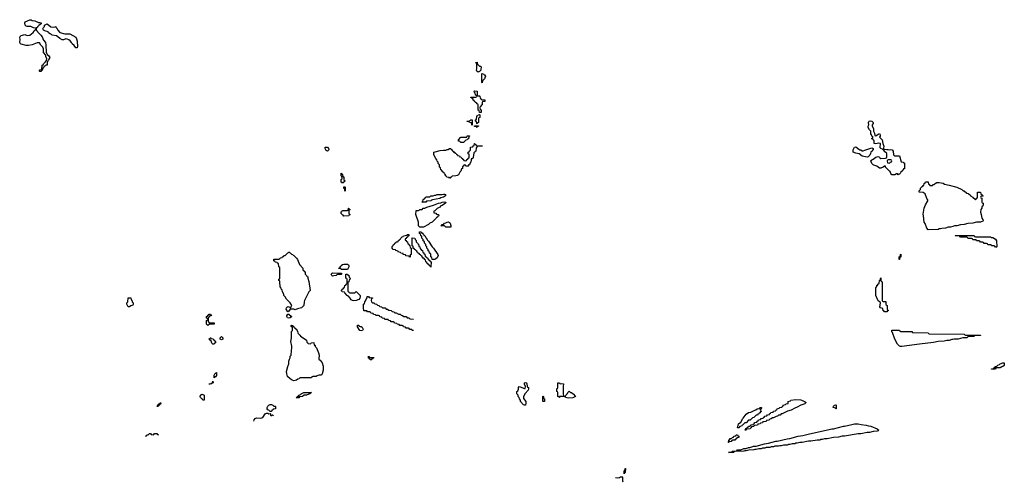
# Model space of a CAD drawing. Header units: inches. Extents: x 2550115 to 2887259, y 311850 to 494471.
# Tile 39 of 115: x 2728688 to 2744494, y 362070 to 369499. Entities that reach past the tile are written whole.
import ezdxf

# ---------------------------------------------------------------- set-up
doc = ezdxf.new("R2010")
doc.units = ezdxf.units.IN
doc.header["$MEASUREMENT"] = 0
for name, color, linetype in [('C7326', 7, 'Continuous'), ('C7336', 7, 'Continuous'), ('C7346', 7, 'Continuous')]:
    doc.layers.add(name, color=color, linetype=linetype)

msp = doc.modelspace()

# ---------------------------------------------------------------- linework, layer by layer
at = {"layer": 'C7326', "color": 6}
for points in [[(2728990, 369454), (2729010, 369456), (2729034, 369450), (2729034, 369430), (2729017, 369423), (2728995, 369405), (2728975, 369385), (2728970, 369368), (2728954, 369366), (2728953, 369333), (2728970, 369322), (2728981, 369301), (2729030, 369250), (2729050, 369221), (2729072, 369172), (2729103, 369130), (2729110, 369090), (2729115, 368975), (2729121, 368961), (2729131, 368949), (2729134, 368934), (2729150, 368922), (2729171, 368890), (2729155, 368865), (2729150, 368848), (2729141, 368839), (2729131, 368810), (2729131, 368770), (2729112, 368768), (2729098, 368762), (2729094, 368750), (2729074, 368746), (2729070, 368726), (2729058, 368722), (2729050, 368686), (2729038, 368682), (2729030, 368668), (2729010, 368666), (2729006, 368670), (2729006, 368690), (2729010, 368694), (2729042, 368698), (2729049, 368770), (2729067, 368773), (2729070, 368792), (2729100, 368820), (2729116, 368844), (2729122, 368870), (2729110, 368906), (2729109, 368929), (2729069, 368970), (2729069, 369030), (2729058, 369058), (2729029, 369090), (2729006, 369126), (2728990, 369129), (2728970, 369129), (2728890, 369093), (2728830, 369084), (2728790, 369086), (2728710, 369104), (2728699, 369110), (2728688, 369130), (2728696, 369184), (2728692, 369210), (2728697, 369230), (2728710, 369243), (2728770, 369261), (2728810, 369245), (2728849, 369251), (2728905, 369295), (2728923, 369317), (2728930, 369334), (2728942, 369338), (2728946, 369350), (2728942, 369362), (2728910, 369368), (2728869, 369389), (2728810, 369389), (2728790, 369395), (2728775, 369410), (2728768, 369450), (2728776, 369464), (2728850, 369499), (2728870, 369498), (2728890, 369485), (2728930, 369481)], [(2729230, 369381), (2729256, 369384), (2729270, 369391), (2729274, 369370), (2729284, 369364), (2729302, 369330), (2729335, 369295), (2729410, 369271), (2729430, 369274), (2729492, 369270), (2729590, 369217), (2729602, 369190), (2729610, 369154), (2729616, 369070), (2729610, 369046), (2729590, 369049), (2729563, 369083), (2729530, 369110), (2729521, 369130), (2729499, 369159), (2729476, 369176), (2729450, 369187), (2729430, 369189), (2729390, 369173), (2729370, 369175), (2729330, 369196), (2729301, 369221), (2729277, 369237), (2729209, 369250), (2729200, 369260), (2729175, 369270), (2729149, 369290), (2729145, 369305), (2729090, 369319), (2729068, 369330), (2729062, 369350), (2729070, 369374), (2729086, 369390), (2729086, 369410), (2729130, 369431), (2729190, 369385)]]:
    msp.add_lwpolyline(points, close=True, dxfattribs=at)
at = {"layer": 'C7336', "color": 6}
for points in [[(2736050, 368658), (2736028, 368670), (2736022, 368690), (2736029, 368710), (2736027, 368787), (2736022, 368802), (2736010, 368806), (2736010, 368812), (2736030, 368814), (2736034, 368810), (2736038, 368778), (2736050, 368774), (2736070, 368752), (2736092, 368750), (2736098, 368730), (2736091, 368710), (2736091, 368689), (2736070, 368666)], [(2736110, 368486), (2736106, 368490), (2736106, 368630), (2736110, 368634), (2736134, 368630), (2736138, 368618), (2736150, 368614), (2736158, 368598), (2736172, 368590), (2736158, 368582), (2736150, 368548), (2736130, 368526), (2736118, 368522)], [(2736110, 368214), (2736150, 368214), (2736154, 368210), (2736153, 368187), (2736118, 368182), (2736114, 368170), (2736114, 368130), (2736098, 368122), (2736093, 368107), (2736078, 368102), (2736074, 368090), (2736078, 368058), (2736094, 368050), (2736094, 368010), (2736090, 368006), (2736067, 368007), (2736062, 368042), (2736048, 368048), (2736046, 368130), (2736042, 368142), (2736030, 368146), (2736022, 368162), (2736006, 368170), (2736002, 368182), (2735990, 368186), (2735982, 368202), (2735970, 368206), (2735966, 368226), (2735950, 368228), (2735946, 368246), (2735928, 368250), (2735930, 368254), (2736010, 368254), (2736022, 368258), (2736026, 368270), (2736022, 368282), (2736007, 368287), (2736002, 368322), (2735988, 368328), (2735986, 368350), (2735990, 368354), (2736033, 368353), (2736034, 368290), (2736038, 368278), (2736070, 368274), (2736074, 368270), (2736078, 368238), (2736093, 368233), (2736098, 368218)], [(2736030, 367826), (2736026, 367830), (2736022, 367862), (2736006, 367870), (2736006, 367890), (2736022, 367898), (2736027, 367953), (2736042, 367958), (2736047, 367973), (2736070, 367974), (2736074, 367970), (2736072, 367928), (2736058, 367922), (2736054, 367910), (2736054, 367850), (2736038, 367842)], [(2735950, 367806), (2735946, 367810), (2735942, 367842), (2735910, 367846), (2735902, 367862), (2735870, 367866), (2735866, 367870), (2735907, 367873), (2735922, 367878), (2735930, 367892), (2735953, 367893), (2735954, 367810)], [(2736030, 367766), (2736022, 367782), (2735990, 367786), (2735987, 367793), (2736053, 367793), (2736053, 367787), (2736038, 367782)], [(2736030, 367474), (2736110, 367474), (2736114, 367470), (2736110, 367468), (2736053, 367467), (2736038, 367462), (2736034, 367450), (2736018, 367442), (2736010, 367386), (2735998, 367382), (2735994, 367370), (2735978, 367362), (2735970, 367286), (2735950, 367266), (2735938, 367262), (2735933, 367247), (2735932, 367210), (2735918, 367202), (2735910, 367168), (2735894, 367166), (2735894, 367154), (2735888, 367148), (2735850, 367146), (2735842, 367162), (2735830, 367166), (2735818, 367162), (2735813, 367147), (2735798, 367142), (2735794, 367110), (2735778, 367102), (2735770, 367066), (2735752, 367048), (2735731, 367010), (2735710, 366995), (2735690, 366989), (2735633, 366987), (2735610, 366966), (2735598, 366962), (2735590, 366948), (2735582, 366962), (2735546, 366970), (2735542, 366982), (2735526, 366990), (2735526, 367010), (2735507, 367027), (2735502, 367042), (2735487, 367047), (2735482, 367062), (2735467, 367067), (2735462, 367082), (2735447, 367087), (2735442, 367122), (2735426, 367130), (2735426, 367170), (2735407, 367187), (2735406, 367210), (2735388, 367228), (2735386, 367250), (2735368, 367268), (2735335, 367330), (2735338, 367370), (2735439, 367399), (2735490, 367406), (2735530, 367402), (2735552, 367412), (2735568, 367412), (2735586, 367430), (2735610, 367431), (2735613, 367413), (2735630, 367411), (2735633, 367393), (2735652, 367390), (2735654, 367374), (2735672, 367370), (2735674, 367354), (2735694, 367350), (2735698, 367338), (2735714, 367330), (2735718, 367318), (2735750, 367312), (2735754, 367294), (2735774, 367290), (2735778, 367278), (2735794, 367270), (2735798, 367258), (2735813, 367253), (2735818, 367238), (2735850, 367234), (2735862, 367238), (2735867, 367253), (2735882, 367258), (2735887, 367273), (2735902, 367278), (2735906, 367290), (2735906, 367330), (2735902, 367342), (2735887, 367347), (2735886, 367370), (2735902, 367378), (2735910, 367394), (2735922, 367398), (2735926, 367410), (2735926, 367450), (2735930, 367454), (2735962, 367458), (2735967, 367473), (2735982, 367478), (2735987, 367513), (2735993, 367513), (2735998, 367498), (2736013, 367493), (2736018, 367478)], [(2735810, 367528), (2735769, 367529), (2735747, 367547), (2735730, 367548), (2735730, 367572), (2735769, 367611), (2735866, 367614), (2735870, 367632), (2735910, 367634), (2735910, 367626), (2735898, 367622), (2735893, 367587), (2735878, 367582), (2735872, 367568), (2735850, 367566)], [(2733630, 367389), (2733610, 367398), (2733590, 367428), (2733590, 367452), (2733630, 367452), (2733645, 367430), (2733650, 367408)], [(2733870, 366866), (2733866, 366886), (2733846, 366890), (2733850, 366934), (2733862, 366938), (2733866, 366950), (2733862, 366982), (2733846, 366990), (2733846, 367030), (2733850, 367034), (2733858, 367018), (2733870, 367014), (2733878, 366978), (2733890, 366974), (2733893, 366933), (2733898, 366918), (2733911, 366910), (2733898, 366902), (2733893, 366887), (2733878, 366882)], [(2733910, 366746), (2733906, 366786), (2733889, 366790), (2733890, 366814), (2733910, 366814), (2733914, 366810), (2733914, 366750)], [(2735110, 366166), (2735090, 366186), (2735089, 366250), (2735049, 366371), (2735050, 366434), (2735090, 366434), (2735102, 366438), (2735110, 366452), (2735147, 366453), (2735166, 366470), (2735190, 366472), (2735226, 366490), (2735330, 366521), (2735410, 366550), (2735450, 366559), (2735470, 366570), (2735510, 366575), (2735530, 366571), (2735522, 366550), (2735470, 366515), (2735451, 366509), (2735430, 366488), (2735392, 366468), (2735353, 366427), (2735338, 366422), (2735334, 366410), (2735338, 366398), (2735370, 366394), (2735378, 366378), (2735413, 366373), (2735414, 366350), (2735398, 366342), (2735394, 366330), (2735378, 366322), (2735374, 366310), (2735312, 366250), (2735271, 366229), (2735252, 366210), (2735170, 366169)], [(2735150, 366566), (2735146, 366570), (2735162, 366578), (2735167, 366613), (2735182, 366618), (2735187, 366633), (2735202, 366638), (2735208, 366652), (2735270, 366654), (2735289, 366671), (2735328, 366672), (2735350, 366682), (2735370, 366682), (2735390, 366691), (2735468, 366692), (2735490, 366698), (2735510, 366698), (2735522, 366690), (2735525, 366670), (2735490, 366650), (2735450, 366639), (2735430, 366629), (2735316, 366604), (2735301, 366599), (2735290, 366589), (2735233, 366587), (2735218, 366582), (2735210, 366569)], [(2733890, 366346), (2733882, 366362), (2733870, 366366), (2733850, 366386), (2733847, 366413), (2733862, 366418), (2733866, 366430), (2733873, 366433), (2733950, 366434), (2733962, 366438), (2733966, 366470), (2733970, 366474), (2733978, 366458), (2733991, 366450), (2733978, 366442), (2733974, 366430), (2733974, 366390), (2733978, 366378), (2733990, 366374), (2733990, 366366), (2733978, 366362), (2733970, 366348)], [(2735610, 366166), (2735530, 366168), (2735510, 366186), (2735446, 366190), (2735462, 366198), (2735466, 366210), (2735490, 366212), (2735508, 366230), (2735530, 366236), (2735550, 366250), (2735570, 366251), (2735590, 366241), (2735597, 366230), (2735610, 366194)], [(2735307, 365647), (2735302, 365682), (2735286, 365690), (2735286, 365730), (2735282, 365742), (2735267, 365747), (2735262, 365782), (2735247, 365787), (2735246, 365810), (2735226, 365830), (2735226, 365850), (2735206, 365870), (2735206, 365890), (2735188, 365908), (2735186, 365930), (2735166, 365950), (2735166, 365970), (2735146, 365990), (2735142, 366022), (2735130, 366026), (2735122, 366062), (2735108, 366068), (2735107, 366093), (2735134, 366090), (2735138, 366078), (2735150, 366074), (2735158, 366058), (2735170, 366054), (2735174, 366034), (2735190, 366032), (2735211, 365990), (2735231, 365971), (2735236, 365956), (2735250, 365942), (2735311, 365850), (2735330, 365830), (2735399, 365730), (2735406, 365710), (2735390, 365673), (2735370, 365657), (2735350, 365649)], [(2734950, 365686), (2734942, 365702), (2734890, 365708), (2734882, 365722), (2734846, 365730), (2734842, 365742), (2734806, 365750), (2734802, 365762), (2734766, 365770), (2734762, 365782), (2734726, 365790), (2734722, 365802), (2734686, 365810), (2734669, 365830), (2734670, 365854), (2734685, 365875), (2734689, 365890), (2734703, 365897), (2734710, 365911), (2734727, 365913), (2734730, 365931), (2734748, 365932), (2734762, 365938), (2734766, 365950), (2734782, 365958), (2734786, 365970), (2734802, 365978), (2734806, 365990), (2734826, 366010), (2734842, 366018), (2734849, 366030), (2734902, 366038), (2734910, 366051), (2734934, 366050), (2734934, 366030), (2734918, 366022), (2734913, 366007), (2734898, 366002), (2734893, 365987), (2734878, 365982), (2734874, 365970), (2734878, 365958), (2734893, 365953), (2734898, 365938), (2734913, 365933), (2734918, 365898), (2734933, 365893), (2734938, 365878), (2734953, 365873), (2734958, 365838), (2734974, 365830), (2734972, 365730), (2734958, 365722), (2734954, 365690)], [(2735290, 365526), (2735282, 365542), (2735267, 365547), (2735262, 365562), (2735250, 365566), (2735242, 365582), (2735226, 365590), (2735222, 365602), (2735206, 365610), (2735202, 365642), (2735190, 365646), (2735182, 365662), (2735170, 365666), (2735162, 365682), (2735150, 365686), (2735142, 365702), (2735126, 365710), (2735122, 365722), (2735110, 365726), (2735102, 365742), (2735086, 365750), (2735082, 365762), (2735070, 365766), (2735062, 365782), (2735046, 365790), (2735042, 365802), (2735027, 365807), (2735022, 365822), (2735007, 365827), (2735002, 365862), (2734986, 365870), (2734986, 365970), (2734990, 365994), (2735031, 365991), (2735034, 365970), (2735052, 365952), (2735054, 365930), (2735074, 365910), (2735078, 365898), (2735092, 365892), (2735098, 365858), (2735114, 365850), (2735118, 365818), (2735130, 365814), (2735138, 365798), (2735154, 365790), (2735158, 365758), (2735173, 365753), (2735178, 365738), (2735193, 365733), (2735198, 365698), (2735213, 365693), (2735218, 365678), (2735233, 365673), (2735238, 365658), (2735253, 365653), (2735258, 365638), (2735273, 365633), (2735278, 365618), (2735293, 365613)], [(2733110, 364842), (2733089, 364849), (2733031, 364849), (2733010, 364818), (2732990, 364808), (2732966, 364850), (2732970, 364872), (2732990, 364891), (2733022, 364882), (2733030, 364874), (2733042, 364878), (2733055, 364910), (2733029, 364950), (2732969, 365010), (2732949, 365049), (2732929, 365070), (2732928, 365090), (2732908, 365130), (2732902, 365162), (2732890, 365166), (2732886, 365190), (2732868, 365208), (2732866, 365290), (2732862, 365302), (2732846, 365310), (2732847, 365333), (2732862, 365338), (2732866, 365350), (2732866, 365510), (2732862, 365522), (2732848, 365528), (2732842, 365582), (2732827, 365587), (2732822, 365602), (2732790, 365606), (2732782, 365622), (2732767, 365627), (2732766, 365650), (2732770, 365654), (2732850, 365654), (2732862, 365658), (2732867, 365673), (2732902, 365678), (2732907, 365693), (2732922, 365698), (2732930, 365714), (2732950, 365714), (2732990, 365754), (2733002, 365758), (2733010, 365772), (2733018, 365758), (2733030, 365754), (2733052, 365732), (2733071, 365730), (2733078, 365718), (2733090, 365711), (2733130, 365671), (2733146, 365650), (2733181, 365570), (2733231, 365510), (2733234, 365474), (2733250, 365472), (2733254, 365454), (2733270, 365452), (2733272, 365412), (2733294, 365390), (2733298, 365378), (2733311, 365370), (2733311, 365350), (2733330, 365294), (2733350, 365150), (2733331, 365129), (2733261, 364990), (2733253, 364967), (2733247, 364910), (2733210, 364874), (2733150, 364858)], [(2733950, 365486), (2733850, 365488), (2733842, 365502), (2733810, 365506), (2733806, 365510), (2733826, 365514), (2733830, 365534), (2733842, 365538), (2733846, 365550), (2733870, 365565), (2733890, 365571), (2733950, 365571), (2733964, 365564), (2733972, 365550), (2733970, 365528)], [(2733710, 365382), (2733698, 365390), (2733690, 365410), (2733710, 365434), (2733854, 365430), (2733854, 365410), (2733850, 365406), (2733790, 365406), (2733778, 365402), (2733770, 365389), (2733732, 365388)], [(2733990, 365114), (2734070, 365114), (2734090, 365132), (2734151, 365070), (2734155, 365050), (2734150, 365025), (2734130, 365006), (2734090, 364989), (2734050, 364986), (2734030, 364989), (2734010, 365001), (2733981, 365041), (2733969, 365050), (2733963, 365063), (2733946, 365070), (2733906, 365110), (2733902, 365122), (2733866, 365130), (2733862, 365142), (2733846, 365150), (2733862, 365158), (2733866, 365170), (2733882, 365178), (2733890, 365194), (2733902, 365198), (2733908, 365232), (2733922, 365238), (2733927, 365253), (2733942, 365258), (2733946, 365270), (2733946, 365330), (2733942, 365342), (2733926, 365350), (2733926, 365410), (2733930, 365414), (2733950, 365414), (2733958, 365398), (2733970, 365394), (2733978, 365358), (2733990, 365354), (2733991, 365349), (2733990, 365326), (2733978, 365322), (2733972, 365290), (2733958, 365282), (2733954, 365270), (2733954, 365150), (2733958, 365138), (2733974, 365130), (2733978, 365118)], [(2730450, 364888), (2730429, 364890), (2730409, 364930), (2730410, 364954), (2730426, 364970), (2730430, 365034), (2730472, 365030), (2730478, 364998), (2730490, 364994), (2730496, 364970), (2730511, 364950), (2730510, 364926), (2730504, 364916), (2730490, 364908), (2730470, 364906)], [(2731710, 364588), (2731688, 364610), (2731688, 364670), (2731702, 364678), (2731706, 364690), (2731702, 364702), (2731688, 364708), (2731688, 364730), (2731702, 364738), (2731710, 364754), (2731722, 364758), (2731726, 364770), (2731750, 364772), (2731758, 364758), (2731774, 364750), (2731770, 364746), (2731738, 364742), (2731730, 364726), (2731718, 364722), (2731713, 364707), (2731713, 364653), (2731732, 364632), (2731810, 364631), (2731811, 364610), (2731733, 364607)], [(2733010, 364705), (2732989, 364709), (2732980, 364720), (2732975, 364730), (2732976, 364744), (2732990, 364772), (2733010, 364772), (2733050, 364731), (2733050, 364728), (2733030, 364709)], [(2733350, 364294), (2733362, 364298), (2733368, 364312), (2733410, 364314), (2733414, 364274), (2733430, 364272), (2733431, 364251), (2733450, 364232), (2733487, 364150), (2733494, 364110), (2733491, 364051), (2733498, 364038), (2733510, 364031), (2733546, 363990), (2733557, 363937), (2733561, 363870), (2733545, 363810), (2733531, 363789), (2733490, 363789), (2733461, 363779), (2733449, 363769), (2733393, 363767), (2733378, 363762), (2733374, 363750), (2733367, 363747), (2733193, 363747), (2733178, 363742), (2733174, 363730), (2733153, 363727), (2733130, 363709), (2733090, 363702), (2733062, 363710), (2733029, 363730), (2732989, 363770), (2732974, 363810), (2732969, 363850), (2732990, 363932), (2733006, 363974), (2733010, 364014), (2733018, 364050), (2733029, 364071), (2733030, 364094), (2733047, 364113), (2733049, 364189), (2733056, 364230), (2733056, 364256), (2733041, 364330), (2733054, 364390), (2733049, 364490), (2733068, 364510), (2733067, 364547), (2733062, 364562), (2733048, 364570), (2733046, 364590), (2733050, 364594), (2733072, 364590), (2733074, 364574), (2733091, 364570), (2733093, 364553), (2733110, 364551), (2733117, 364537), (2733130, 364531), (2733150, 364494), (2733151, 364471), (2733160, 364460), (2733178, 364438), (2733190, 364431), (2733198, 364418), (2733272, 364370), (2733292, 364350), (2733298, 364318), (2733314, 364310), (2733318, 364298)], [(2734152, 364572), (2734168, 364572), (2734184, 364564), (2734202, 364530), (2734190, 364509), (2734170, 364502), (2734150, 364509), (2734110, 364566), (2734110, 364592), (2734130, 364594), (2734138, 364578)], [(2731790, 364286), (2731770, 364306), (2731762, 364342), (2731750, 364346), (2731742, 364362), (2731730, 364366), (2731730, 364374), (2731742, 364378), (2731746, 364390), (2731754, 364390), (2731758, 364378), (2731792, 364372), (2731798, 364358), (2731814, 364350), (2731818, 364338), (2731833, 364333), (2731832, 364310), (2731814, 364306), (2731810, 364288)], [(2731930, 364358), (2731907, 364367), (2731908, 364390), (2731926, 364410), (2731930, 364411), (2731950, 364392), (2731950, 364366)], [(2734330, 364029), (2734326, 364030), (2734322, 364042), (2734306, 364050), (2734302, 364062), (2734290, 364066), (2734290, 364094), (2734298, 364078), (2734310, 364074), (2734373, 364073), (2734370, 364066), (2734358, 364062), (2734354, 364050), (2734334, 364046)], [(2731810, 363749), (2731808, 363790), (2731818, 363810), (2731830, 363822), (2731838, 363822), (2731850, 363832), (2731850, 363786), (2731830, 363766), (2731818, 363762)], [(2731730, 363646), (2731729, 363650), (2731748, 363652), (2731762, 363658), (2731766, 363670), (2731786, 363674), (2731790, 363692), (2731794, 363670), (2731778, 363662), (2731770, 363649)], [(2736790, 363308), (2736776, 363316), (2736730, 363366), (2736727, 363387), (2736709, 363409), (2736708, 363430), (2736689, 363449), (2736688, 363470), (2736669, 363490), (2736668, 363510), (2736668, 363530), (2736682, 363538), (2736696, 363564), (2736698, 363590), (2736708, 363610), (2736721, 363601), (2736790, 363574), (2736802, 363578), (2736808, 363610), (2736790, 363646), (2736789, 363669), (2736810, 363673), (2736822, 363670), (2736830, 363654), (2736832, 363612), (2736838, 363598), (2736854, 363590), (2736854, 363570), (2736852, 363550), (2736803, 363497), (2736773, 363450), (2736776, 363416), (2736811, 363370), (2736813, 363347), (2736810, 363308)], [(2737370, 363654), (2737390, 363658), (2737418, 363650), (2737411, 363610), (2737412, 363492), (2737418, 363458), (2737450, 363454), (2737463, 363477), (2737483, 363497), (2737489, 363511), (2737510, 363532), (2737532, 363512), (2737550, 363511), (2737558, 363498), (2737572, 363490), (2737611, 363450), (2737570, 363429), (2737490, 363422), (2737448, 363430), (2737446, 363446), (2737430, 363448), (2737354, 363446), (2737354, 363434), (2737346, 363430), (2737342, 363442), (2737328, 363450), (2737326, 363510), (2737322, 363522), (2737309, 363530), (2737309, 363571), (2737322, 363578), (2737326, 363590), (2737326, 363670), (2737354, 363670), (2737358, 363658)], [(2731650, 363388), (2731630, 363389), (2731623, 363403), (2731610, 363409), (2731589, 363430), (2731584, 363450), (2731589, 363470), (2731610, 363485), (2731630, 363482), (2731651, 363471)], [(2733130, 363426), (2733128, 363430), (2733146, 363434), (2733150, 363451), (2733167, 363453), (2733169, 363470), (2733199, 363481), (2733208, 363490), (2733248, 363510), (2733370, 363514), (2733374, 363510), (2733358, 363502), (2733351, 363489), (2733330, 363488), (2733290, 363468), (2733253, 363467), (2733230, 363448), (2733178, 363442), (2733170, 363428)], [(2737090, 363366), (2737086, 363370), (2737086, 363450), (2737090, 363454), (2737094, 363450), (2737098, 363418), (2737114, 363410), (2737114, 363370), (2737110, 363368)], [(2730890, 363286), (2730889, 363290), (2730902, 363298), (2730910, 363314), (2730922, 363318), (2730930, 363334), (2730942, 363338), (2730950, 363354), (2730954, 363330), (2730938, 363322), (2730934, 363310), (2730914, 363306), (2730910, 363288)], [(2732710, 363206), (2732688, 363228), (2732674, 363234), (2732662, 363250), (2732662, 363270), (2732669, 363291), (2732689, 363311), (2732710, 363322), (2732730, 363322), (2732754, 363310), (2732770, 363294), (2732790, 363292), (2732793, 363287), (2732794, 363250), (2732758, 363242), (2732754, 363230), (2732734, 363226), (2732730, 363206)], [(2738390, 362206), (2738390, 362254), (2738402, 362258), (2738410, 362294), (2738414, 362290), (2738410, 362226), (2738398, 362222)]]:
    msp.add_lwpolyline(points, close=True, dxfattribs=at)
for points in [[(2735010, 364506), (2734987, 364507), (2734982, 364522), (2734950, 364526), (2734942, 364542), (2734930, 364546), (2734890, 364546), (2734882, 364562), (2734847, 364567), (2734842, 364582), (2734830, 364586), (2734790, 364586), (2734782, 364602), (2734747, 364607), (2734742, 364622), (2734707, 364627), (2734702, 364642), (2734690, 364646), (2734650, 364646), (2734642, 364662), (2734607, 364667), (2734602, 364682), (2734590, 364686), (2734550, 364686), (2734542, 364702), (2734507, 364707), (2734502, 364722), (2734467, 364727), (2734462, 364742), (2734450, 364746), (2734410, 364746), (2734402, 364762), (2734367, 364767), (2734362, 364782), (2734327, 364787), (2734322, 364802), (2734310, 364806), (2734270, 364806), (2734262, 364822), (2734250, 364826), (2734210, 364826), (2734206, 364870), (2734209, 364930), (2734222, 364938), (2734229, 364970), (2734244, 364990), (2734250, 365014), (2734262, 365018), (2734268, 365052), (2734290, 365054), (2734298, 365038), (2734353, 365033), (2734350, 365026), (2734338, 365022), (2734332, 364990), (2734334, 364970), (2734352, 364952), (2734374, 364950), (2734390, 364934), (2734414, 364930), (2734430, 364914), (2734454, 364910), (2734470, 364894), (2734494, 364890), (2734513, 364873), (2734554, 364870), (2734572, 364852), (2734594, 364850), (2734613, 364833), (2734650, 364831), (2734670, 364812), (2734694, 364810), (2734712, 364792), (2734734, 364790), (2734771, 364771), (2734794, 364770), (2734812, 364752), (2734834, 364750), (2734853, 364733), (2734890, 364731), (2734910, 364712), (2734934, 364710), (2734953, 364693), (2735010, 364691)], [(2732446, 363050), (2732450, 363071), (2732470, 363097), (2732490, 363103), (2732550, 363099), (2732576, 363104), (2732589, 363111), (2732629, 363170), (2732650, 363178), (2732670, 363182), (2732690, 363172), (2732710, 363174), (2732714, 363170), (2732714, 363150), (2732722, 363142), (2732736, 363144), (2732748, 363152), (2732762, 363142)], [(2730709, 362810), (2730722, 362818), (2730730, 362831), (2730748, 362832), (2730773, 362853), (2730790, 362854), (2730798, 362838), (2730830, 362834), (2730842, 362838), (2730850, 362854), (2730890, 362854), (2730898, 362838), (2730914, 362830)], [(2738378, 362070), (2738372, 362090), (2738370, 362154), (2738331, 362151), (2738317, 362143), (2738284, 362136), (2738250, 362140)]]:
    msp.add_lwpolyline(points, dxfattribs=at)
at = {"layer": 'C7346', "color": 6}
for points in [[(2742430, 367634), (2742450, 367642), (2742470, 367662), (2742492, 367670), (2742502, 367650), (2742502, 367630), (2742492, 367610), (2742531, 367570), (2742542, 367510), (2742559, 367470), (2742554, 367434), (2742558, 367418), (2742610, 367412), (2742630, 367416), (2742650, 367411), (2742670, 367416), (2742692, 367410), (2742712, 367388), (2742714, 367330), (2742730, 367314), (2742810, 367311), (2742838, 367218), (2742874, 367210), (2742878, 367198), (2742890, 367194), (2742894, 367170), (2742890, 367106), (2742878, 367102), (2742864, 367076), (2742832, 367050), (2742822, 367030), (2742810, 367018), (2742802, 367018), (2742790, 367008), (2742782, 367022), (2742770, 367026), (2742750, 367026), (2742745, 367015), (2742734, 367010), (2742710, 367007), (2742690, 367010), (2742673, 367030), (2742663, 367063), (2742650, 367069), (2742588, 367130), (2742586, 367146), (2742570, 367148), (2742552, 367130), (2742510, 367116), (2742490, 367114), (2742450, 367149), (2742401, 367161), (2742390, 367168), (2742370, 367189), (2742359, 367219), (2742346, 367230), (2742366, 367250), (2742390, 367258), (2742430, 367291), (2742470, 367302), (2742490, 367292), (2742498, 367278), (2742510, 367271), (2742587, 367273), (2742602, 367278), (2742607, 367293), (2742608, 367330), (2742606, 367350), (2742568, 367390), (2742566, 367406), (2742554, 367406), (2742538, 367418), (2742510, 367428), (2742501, 367441), (2742499, 367470), (2742509, 367490), (2742506, 367510), (2742475, 367515), (2742430, 367504), (2742406, 367510), (2742406, 367550), (2742402, 367562), (2742387, 367567), (2742382, 367582), (2742368, 367588), (2742370, 367594), (2742382, 367598), (2742386, 367610), (2742382, 367622), (2742370, 367626), (2742362, 367650), (2742350, 367668), (2742349, 367710), (2742330, 367729), (2742309, 367770), (2742309, 367790), (2742318, 367810), (2742315, 367850), (2742318, 367862), (2742326, 367870), (2742345, 367875), (2742370, 367871), (2742391, 367850), (2742391, 367830), (2742372, 367810), (2742372, 367790), (2742392, 367752), (2742392, 367710), (2742410, 367674), (2742418, 367638)], [(2742230, 367391), (2742254, 367406), (2742302, 367418), (2742350, 367438), (2742370, 367442), (2742390, 367432), (2742391, 367410), (2742377, 367403), (2742371, 367390), (2742351, 367370), (2742347, 367350), (2742335, 367325), (2742310, 367295), (2742290, 367289), (2742210, 367309), (2742164, 367344), (2742110, 367355), (2742069, 367370), (2742066, 367390), (2742069, 367409), (2742090, 367452), (2742110, 367458), (2742157, 367417), (2742171, 367411), (2742192, 367410), (2742212, 367392)], [(2742670, 367246), (2742630, 367246), (2742618, 367242), (2742614, 367230), (2742618, 367198), (2742650, 367194), (2742667, 367213), (2742682, 367218), (2742686, 367230), (2742682, 367242)], [(2743310, 366834), (2743342, 366838), (2743348, 366852), (2743367, 366853), (2743386, 366870), (2743410, 366882), (2743450, 366883), (2743510, 366871), (2743536, 366856), (2743610, 366842), (2743732, 366810), (2743814, 366770), (2743833, 366753), (2743850, 366752), (2743892, 366712), (2743912, 366710), (2743920, 366700), (2743944, 366684), (2743952, 366672), (2743991, 366651), (2744030, 366614), (2744042, 366618), (2744050, 366634), (2744062, 366638), (2744066, 366650), (2744066, 366730), (2744112, 366730), (2744118, 366698), (2744130, 366694), (2744138, 366678), (2744154, 366670), (2744150, 366666), (2744118, 366662), (2744114, 366650), (2744118, 366638), (2744132, 366632), (2744134, 366570), (2744138, 366558), (2744154, 366550), (2744154, 366530), (2744150, 366506), (2744138, 366502), (2744132, 366488), (2744131, 366470), (2744116, 366450), (2744111, 366410), (2744125, 366370), (2744134, 366314), (2744151, 366290), (2744155, 366270), (2744150, 366262), (2744114, 366250), (2744050, 366245), (2743990, 366229), (2743910, 366224), (2743850, 366209), (2743790, 366204), (2743730, 366189), (2743692, 366188), (2743670, 366178), (2743630, 366168), (2743593, 366167), (2743551, 366149), (2743490, 366148), (2743470, 366138), (2743450, 366138), (2743430, 366129), (2743270, 366126), (2743248, 366150), (2743224, 366224), (2743210, 366250), (2743197, 366350), (2743190, 366374), (2743210, 366471), (2743230, 366527), (2743269, 366590), (2743268, 366608), (2743250, 366628), (2743222, 366702), (2743190, 366724), (2743129, 366729), (2743128, 366750), (2743146, 366770), (2743150, 366794), (2743170, 366814), (2743182, 366818), (2743190, 366834), (2743202, 366838), (2743206, 366870), (2743222, 366878), (2743227, 366893), (2743273, 366893), (2743278, 366858), (2743294, 366850), (2743298, 366838)], [(2744290, 366002), (2744310, 366002), (2744350, 365976), (2744371, 365950), (2744374, 365850), (2744370, 365846), (2744350, 365846), (2744342, 365862), (2744330, 365866), (2744290, 365866), (2744282, 365882), (2744270, 365886), (2744230, 365886), (2744222, 365902), (2744210, 365906), (2744170, 365906), (2744162, 365922), (2744150, 365926), (2744110, 365926), (2744102, 365942), (2744090, 365946), (2744050, 365946), (2744042, 365962), (2744030, 365966), (2743990, 365966), (2743982, 365982), (2743970, 365986), (2743913, 365987), (2743906, 365990), (2743902, 366002), (2743890, 366006), (2743790, 366008), (2743782, 366022), (2743770, 366026), (2743706, 366030), (2743710, 366034), (2744010, 366031), (2744018, 366018), (2744030, 366014), (2744270, 366011)], [(2742810, 365646), (2742806, 365650), (2742808, 365690), (2742822, 365698), (2742828, 365730), (2742834, 365734), (2742834, 365690), (2742818, 365682), (2742814, 365650)], [(2742550, 364974), (2742590, 364974), (2742594, 364970), (2742594, 364930), (2742598, 364918), (2742614, 364910), (2742614, 364850), (2742618, 364838), (2742634, 364830), (2742618, 364822), (2742610, 364806), (2742570, 364806), (2742562, 364822), (2742550, 364826), (2742542, 364862), (2742509, 364870), (2742498, 364890), (2742506, 364946), (2742502, 364962), (2742470, 364982), (2742430, 365070), (2742429, 365191), (2742447, 365213), (2742450, 365234), (2742462, 365238), (2742466, 365250), (2742486, 365270), (2742489, 365310), (2742502, 365318), (2742510, 365354), (2742514, 365350), (2742514, 365310), (2742518, 365298), (2742532, 365290), (2742534, 364990), (2742538, 364978)], [(2742830, 364494), (2743010, 364494), (2743018, 364478), (2743030, 364474), (2743270, 364472), (2743278, 364458), (2743290, 364454), (2743850, 364451), (2743858, 364438), (2743870, 364434), (2744110, 364434), (2744114, 364430), (2744030, 364426), (2744018, 364422), (2744010, 364409), (2743910, 364406), (2743890, 364389), (2743830, 364389), (2743751, 364369), (2743691, 364369), (2743670, 364362), (2743650, 364362), (2743611, 364349), (2743570, 364349), (2743530, 364339), (2743430, 364329), (2743355, 364315), (2743130, 364289), (2742850, 364249), (2742830, 364250), (2742810, 364258), (2742790, 364275), (2742781, 364290), (2742735, 364370), (2742698, 364478), (2742690, 364486), (2742690, 364514), (2742810, 364514), (2742818, 364498)], [(2744286, 363886), (2744290, 363892), (2744322, 363898), (2744326, 363910), (2744334, 363914), (2744346, 363914), (2744348, 363930), (2744369, 363931), (2744388, 363950), (2744419, 363961), (2744428, 363970), (2744470, 363991), (2744490, 363991), (2744494, 363970), (2744490, 363948), (2744470, 363928), (2744453, 363927), (2744430, 363909), (2744370, 363906), (2744358, 363902), (2744350, 363888)], [(2740330, 362906), (2740326, 362910), (2740342, 362918), (2740347, 362933), (2740362, 362938), (2740366, 362950), (2740382, 362958), (2740390, 362974), (2740410, 362974), (2740422, 362978), (2740430, 362994), (2740462, 362998), (2740466, 363010), (2740482, 363018), (2740486, 363030), (2740522, 363038), (2740526, 363050), (2740542, 363058), (2740548, 363072), (2740582, 363078), (2740590, 363094), (2740622, 363098), (2740626, 363110), (2740642, 363118), (2740646, 363130), (2740682, 363138), (2740690, 363154), (2740722, 363158), (2740726, 363170), (2740742, 363178), (2740748, 363192), (2740782, 363198), (2740790, 363214), (2740822, 363218), (2740826, 363230), (2740842, 363238), (2740846, 363250), (2740882, 363258), (2740890, 363274), (2740922, 363278), (2740926, 363290), (2740942, 363298), (2740946, 363310), (2740982, 363318), (2740990, 363332), (2741022, 363338), (2741026, 363370), (2741062, 363378), (2741066, 363390), (2741150, 363399), (2741227, 363393), (2741286, 363370), (2741311, 363350), (2741291, 363329), (2741230, 363309), (2741170, 363275), (2741130, 363262), (2741070, 363229), (2741014, 363210), (2740930, 363168), (2740913, 363167), (2740894, 363150), (2740870, 363146), (2740854, 363130), (2740830, 363128), (2740790, 363108), (2740773, 363107), (2740754, 363090), (2740730, 363086), (2740712, 363068), (2740678, 363062), (2740672, 363048), (2740618, 363042), (2740610, 363026), (2740578, 363022), (2740574, 363010), (2740538, 363002), (2740532, 362988), (2740478, 362982), (2740473, 362967), (2740438, 362962), (2740433, 362947), (2740418, 362942), (2740413, 362927), (2740358, 362922), (2740350, 362906)], [(2740210, 362946), (2740209, 362949), (2740218, 362962), (2740229, 363010), (2740262, 363038), (2740286, 363074), (2740290, 363090), (2740301, 363099), (2740350, 363166), (2740389, 363190), (2740423, 363197), (2740489, 363230), (2740506, 363234), (2740528, 363250), (2740566, 363254), (2740568, 363270), (2740594, 363270), (2740593, 363247), (2740578, 363242), (2740574, 363230), (2740578, 363218), (2740594, 363210), (2740578, 363202), (2740570, 363186), (2740558, 363182), (2740554, 363170), (2740538, 363162), (2740534, 363150), (2740510, 363146), (2740474, 363110), (2740450, 363106), (2740412, 363068), (2740390, 363066), (2740350, 363026), (2740330, 363026), (2740290, 362986), (2740278, 362982), (2740274, 362970), (2740250, 362966), (2740230, 362946)], [(2741790, 363249), (2741782, 363262), (2741768, 363268), (2741749, 363270), (2741750, 363294), (2741766, 363310), (2741790, 363314), (2741794, 363310), (2741794, 363250)], [(2740150, 362549), (2740066, 362550), (2740107, 362553), (2740122, 362558), (2740130, 362571), (2740187, 362573), (2740202, 362578), (2740210, 362591), (2740267, 362593), (2740310, 362611), (2740350, 362612), (2740386, 362630), (2740410, 362631), (2740456, 362644), (2740466, 362650), (2740510, 362651), (2740646, 362690), (2740710, 362698), (2740826, 362730), (2740850, 362731), (2741006, 362770), (2741050, 362776), (2741186, 362810), (2741258, 362822), (2741366, 362850), (2741683, 362917), (2741726, 362930), (2741750, 362931), (2741910, 362971), (2741930, 362971), (2742044, 362996), (2742090, 363010), (2742150, 363010), (2742196, 362996), (2742274, 362990), (2742316, 362976), (2742349, 362971), (2742451, 362930), (2742478, 362910), (2742470, 362898), (2742454, 362890), (2742390, 362884), (2742330, 362869), (2742290, 362869), (2742190, 362849), (2742150, 362849), (2741930, 362809), (2741890, 362809), (2741830, 362795), (2741751, 362789), (2741650, 362769), (2741610, 362769), (2741570, 362755), (2741550, 362755), (2741531, 362749), (2741491, 362749), (2741390, 362729), (2741350, 362729), (2741251, 362709), (2741212, 362708), (2741170, 362698), (2741150, 362698), (2741130, 362689), (2741090, 362689), (2741050, 362678), (2741030, 362678), (2741010, 362669), (2740952, 362668), (2740910, 362658), (2740890, 362658), (2740871, 362649), (2740812, 362648), (2740790, 362638), (2740750, 362638), (2740731, 362629), (2740670, 362628), (2740650, 362618), (2740610, 362618), (2740590, 362609), (2740552, 362608), (2740510, 362598), (2740490, 362598), (2740471, 362589), (2740392, 362588), (2740350, 362578), (2740330, 362578), (2740310, 362569), (2740170, 362566), (2740158, 362562)], [(2740070, 362708), (2740066, 362710), (2740070, 362751), (2740087, 362753), (2740090, 362771), (2740108, 362772), (2740122, 362778), (2740126, 362790), (2740146, 362794), (2740150, 362812), (2740182, 362818), (2740190, 362834), (2740213, 362833), (2740218, 362818), (2740233, 362813), (2740233, 362787), (2740198, 362782), (2740193, 362767), (2740178, 362762), (2740170, 362746), (2740130, 362746), (2740118, 362742), (2740110, 362726), (2740078, 362722)]]:
    msp.add_lwpolyline(points, close=True, dxfattribs=at)

doc.saveas('drawing.dxf')
